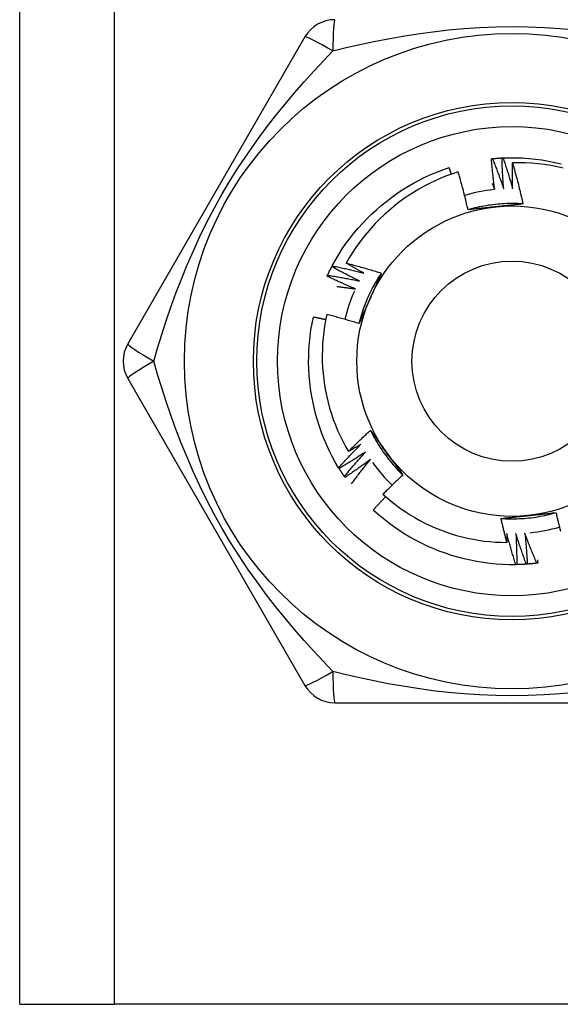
# Model space of a CAD drawing. Header units: inches. Extents: x 0 to 152, y -25 to 98.
# Tile 35 of 88: x 42.775 to 43.161, y 35.139 to 35.841. Entities that reach past the tile are written whole.
import ezdxf

# ---------------------------------------------------------------- set-up
doc = ezdxf.new("R2010")
doc.units = ezdxf.units.IN
doc.header["$LTSCALE"] = 9.095314
doc.header["$MEASUREMENT"] = 0
doc.layers.add('Visible Edges(ANSI)', color=7, linetype='Continuous', lineweight=25)
doc.layers.add('Visible Tangent Edges(ANSI)', color=7, linetype='Continuous', lineweight=25)

msp = doc.modelspace()

# ---------------------------------------------------------------- linework, layer by layer
at = {"layer": 'Visible Edges(ANSI)'}
for p, q in [((42.77533, 35.13893), (42.77533, 69.26398)), ((42.97877, 35.82876), (42.85237, 35.60983)), ((43.11178, 35.74192), (43.11253, 35.742)), ((43.1193, 35.74249), (43.12005, 35.74252)), ((42.99793, 35.66491), (42.99828, 35.66558)), ((42.9946, 35.65815), (42.99492, 35.65884)), ((42.85237, 35.58524), (42.97877, 35.36631)), ((43.00318, 35.52097), (43.00278, 35.52161)), ((43.00732, 35.51467), (43.00689, 35.51529)), ((43.12988, 35.45245), (43.12913, 35.45243)), ((43.13741, 35.45282), (43.13665, 35.45276)), ((43.1449, 35.45358), (43.14415, 35.45349)), ((43.14465, 35.45579), (43.1449, 35.45358)), ((43.00007, 35.35401), (43.25287, 35.35401)), ((42.77533, 35.13893), (42.84262, 35.13893)), ((43.41032, 35.13893), (42.84262, 35.13893))]:
    msp.add_line(p, q, dxfattribs=at)
at = {"layer": 'Visible Edges(ANSI)', "flags": 128}
for points in [[(43.11416, 35.71991), (43.11404, 35.72083), (43.11392, 35.72174), (43.1138, 35.72266), (43.11369, 35.72357), (43.11358, 35.72449), (43.11347, 35.7254), (43.11336, 35.72632), (43.11325, 35.72723), (43.11314, 35.72815), (43.11304, 35.72907), (43.11294, 35.72998), (43.11284, 35.7309), (43.11274, 35.73182), (43.11265, 35.73273), (43.11255, 35.73365), (43.11246, 35.73457), (43.11237, 35.73549), (43.11228, 35.73641), (43.11219, 35.73732), (43.11211, 35.73824), (43.11202, 35.73916), (43.11194, 35.74008), (43.11186, 35.741), (43.11178, 35.74192)], [(43.11253, 35.742), (43.11281, 35.74202), (43.11309, 35.74205), (43.11338, 35.74207), (43.11366, 35.7421), (43.11394, 35.74212), (43.11422, 35.74215), (43.1145, 35.74217), (43.11478, 35.74219), (43.11507, 35.74222), (43.11535, 35.74224), (43.11563, 35.74226), (43.11591, 35.74228), (43.11619, 35.7423), (43.11647, 35.74232), (43.11676, 35.74234), (43.11704, 35.74236), (43.11732, 35.74237), (43.1176, 35.74239), (43.11788, 35.74241), (43.11817, 35.74242), (43.11845, 35.74244), (43.11873, 35.74245), (43.11901, 35.74247), (43.11929, 35.74248)], [(43.11253, 35.742), (43.11288, 35.7411), (43.11324, 35.74021), (43.11358, 35.73932), (43.11393, 35.73842), (43.11428, 35.73753), (43.11462, 35.73663), (43.11497, 35.73573), (43.11531, 35.73484), (43.11565, 35.73394), (43.11598, 35.73304), (43.11632, 35.73214), (43.11665, 35.73124), (43.11698, 35.73034), (43.11732, 35.72944), (43.11764, 35.72854), (43.11797, 35.72763), (43.1183, 35.72673), (43.11862, 35.72583), (43.11894, 35.72492), (43.11926, 35.72402), (43.11958, 35.72311), (43.1199, 35.7222), (43.12021, 35.72129), (43.12053, 35.72039)], [(43.12053, 35.72039), (43.12045, 35.72131), (43.12038, 35.72222), (43.12031, 35.72314), (43.12025, 35.72406), (43.12018, 35.72498), (43.12012, 35.7259), (43.12006, 35.72682), (43.12, 35.72774), (43.11994, 35.72866), (43.11989, 35.72959), (43.11983, 35.73051), (43.11978, 35.73143), (43.11973, 35.73235), (43.11968, 35.73327), (43.11963, 35.73419), (43.11959, 35.73511), (43.11955, 35.73603), (43.1195, 35.73696), (43.11947, 35.73788), (43.11943, 35.7388), (43.11939, 35.73972), (43.11936, 35.74064), (43.11933, 35.74157), (43.1193, 35.74249)], [(43.12005, 35.74252), (43.12469, 35.74265), (43.12934, 35.74263), (43.13398, 35.74245), (43.13862, 35.74212), (43.14324, 35.74164), (43.14784, 35.74101), (43.15242, 35.74024), (43.15698, 35.73932), (43.1615, 35.73826)], [(43.12005, 35.74252), (43.12035, 35.74161), (43.12066, 35.7407), (43.12096, 35.73979), (43.12126, 35.73888), (43.12156, 35.73797), (43.12186, 35.73706), (43.12215, 35.73615), (43.12245, 35.73523), (43.12274, 35.73432), (43.12303, 35.7334), (43.12332, 35.73249), (43.12361, 35.73157), (43.12389, 35.73065), (43.12417, 35.72974), (43.12446, 35.72882), (43.12473, 35.7279), (43.12501, 35.72698), (43.12529, 35.72606), (43.12556, 35.72514), (43.12584, 35.72422), (43.12611, 35.7233), (43.12638, 35.72238), (43.12664, 35.72145), (43.12691, 35.72053)], [(43.12691, 35.72053), (43.12689, 35.7213), (43.12687, 35.72207), (43.12685, 35.72284), (43.12684, 35.7236), (43.12682, 35.72437), (43.12681, 35.72514), (43.12679, 35.72591), (43.12678, 35.72668), (43.12677, 35.72745), (43.12676, 35.72822), (43.12676, 35.72899), (43.12675, 35.72976), (43.12674, 35.73052), (43.12674, 35.73129), (43.12674, 35.73206), (43.12674, 35.73283), (43.12674, 35.7336), (43.12674, 35.73437), (43.12674, 35.73514), (43.12674, 35.73591), (43.12675, 35.73668), (43.12675, 35.73745), (43.12676, 35.73822), (43.12677, 35.73899)], [(43.16306, 35.73522), (43.1586, 35.7362), (43.15411, 35.73703), (43.14959, 35.73772), (43.14506, 35.73827), (43.1405, 35.73867), (43.13594, 35.73892), (43.13136, 35.73903), (43.12677, 35.73899)], [(43.12677, 35.73899), (43.12712, 35.73778), (43.12746, 35.73656), (43.1278, 35.73535), (43.12814, 35.73414), (43.12848, 35.73292), (43.12881, 35.73171), (43.12914, 35.73049), (43.12947, 35.72928), (43.12979, 35.72806), (43.13011, 35.72684), (43.13043, 35.72562), (43.13074, 35.7244), (43.13105, 35.72318), (43.13136, 35.72196), (43.13166, 35.72074), (43.13196, 35.71951), (43.13226, 35.71829), (43.13256, 35.71706), (43.13285, 35.71584), (43.13314, 35.71461), (43.13342, 35.71338), (43.13371, 35.71215), (43.13399, 35.71092), (43.13426, 35.70969)], [(42.99828, 35.66558), (43.00053, 35.66965), (43.00291, 35.67364), (43.00542, 35.67755), (43.00805, 35.68137), (43.01081, 35.68511), (43.01369, 35.68876), (43.01668, 35.69231), (43.01978, 35.69577), (43.02299, 35.69913), (43.02631, 35.70239), (43.02972, 35.70554), (43.03323, 35.70859), (43.03684, 35.71152), (43.04054, 35.71434), (43.04432, 35.71704), (43.04818, 35.71962), (43.05213, 35.72207), (43.05614, 35.72441), (43.06023, 35.72661), (43.06439, 35.72868), (43.06862, 35.73061), (43.0729, 35.73241), (43.07724, 35.73406), (43.08164, 35.73557)], [(43.08809, 35.73255), (43.08392, 35.73116), (43.07979, 35.72964), (43.0757, 35.72799), (43.07166, 35.72622), (43.06769, 35.72432), (43.06378, 35.72229), (43.05995, 35.72015), (43.05618, 35.71789), (43.05249, 35.71551), (43.04888, 35.71302), (43.04534, 35.71041), (43.04189, 35.70769), (43.03853, 35.70486), (43.03525, 35.70193), (43.03207, 35.69889), (43.02898, 35.69574), (43.02599, 35.6925), (43.02311, 35.68918), (43.02035, 35.68576), (43.01769, 35.68226), (43.01515, 35.67868), (43.01272, 35.67503), (43.01041, 35.67129), (43.00823, 35.66749)], [(43.08321, 35.73091), (43.08315, 35.73111), (43.08309, 35.7313), (43.08302, 35.7315), (43.08296, 35.73169), (43.08289, 35.73188), (43.08283, 35.73208), (43.08276, 35.73227), (43.08269, 35.73247), (43.08263, 35.73266), (43.08256, 35.73285), (43.0825, 35.73305), (43.08243, 35.73324), (43.08237, 35.73344), (43.0823, 35.73363), (43.08224, 35.73382), (43.08217, 35.73402), (43.0821, 35.73421), (43.08204, 35.73441), (43.08197, 35.7346), (43.08191, 35.73479), (43.08184, 35.73499), (43.08177, 35.73518), (43.08171, 35.73537), (43.08164, 35.73557)], [(43.09513, 35.70551), (43.09487, 35.70664), (43.0946, 35.70778), (43.09434, 35.70891), (43.09407, 35.71004), (43.0938, 35.71118), (43.09352, 35.71231), (43.09324, 35.71344), (43.09296, 35.71457), (43.09268, 35.7157), (43.09239, 35.71683), (43.09211, 35.71796), (43.09181, 35.71908), (43.09152, 35.72021), (43.09122, 35.72133), (43.09092, 35.72246), (43.09062, 35.72358), (43.09031, 35.72471), (43.09, 35.72583), (43.08969, 35.72695), (43.08938, 35.72807), (43.08906, 35.72919), (43.08874, 35.73031), (43.08842, 35.73143), (43.08809, 35.73255)], [(43.11236, 35.7243), (43.11244, 35.72412), (43.11251, 35.72394), (43.11259, 35.72376), (43.11267, 35.72357), (43.11274, 35.72339), (43.11282, 35.72321), (43.11289, 35.72302), (43.11297, 35.72284), (43.11304, 35.72266), (43.11312, 35.72248), (43.11319, 35.72229), (43.11327, 35.72211), (43.11334, 35.72193), (43.11341, 35.72174), (43.11349, 35.72156), (43.11356, 35.72138), (43.11364, 35.72119), (43.11371, 35.72101), (43.11379, 35.72083), (43.11386, 35.72065), (43.11394, 35.72046), (43.11401, 35.72028), (43.11408, 35.7201), (43.11416, 35.71991)], [(43.13426, 35.70969), (43.13262, 35.70979), (43.13097, 35.70987), (43.12932, 35.70992), (43.12768, 35.70995), (43.12603, 35.70995), (43.12438, 35.70993), (43.12273, 35.70989), (43.12108, 35.70982), (43.11944, 35.70973), (43.11779, 35.70961), (43.11615, 35.70947), (43.11451, 35.70931), (43.11287, 35.70912), (43.11124, 35.70891), (43.10961, 35.70868), (43.10798, 35.70842), (43.10635, 35.70814), (43.10473, 35.70783), (43.10312, 35.70751), (43.10151, 35.70715), (43.0999, 35.70678), (43.09831, 35.70638), (43.09671, 35.70595), (43.09513, 35.70551)], [(43.1149, 35.70762), (43.11407, 35.70753), (43.11324, 35.70745), (43.11241, 35.70736), (43.11158, 35.70727), (43.11075, 35.70719), (43.10993, 35.7071), (43.1091, 35.70701), (43.10827, 35.70692), (43.10745, 35.70684), (43.10662, 35.70675), (43.1058, 35.70666), (43.10498, 35.70657), (43.10415, 35.70649), (43.10333, 35.7064), (43.10251, 35.70631), (43.10169, 35.70622), (43.10087, 35.70613), (43.10005, 35.70605), (43.09922, 35.70596), (43.09841, 35.70587), (43.09759, 35.70578), (43.09677, 35.70569), (43.09595, 35.7056), (43.09513, 35.70551)], [(43.13426, 35.70969), (43.13346, 35.70961), (43.13266, 35.70952), (43.13186, 35.70943), (43.13105, 35.70934), (43.13025, 35.70925), (43.12945, 35.70917), (43.12865, 35.70908), (43.12784, 35.70899), (43.12704, 35.70891), (43.12623, 35.70882), (43.12543, 35.70873), (43.12462, 35.70865), (43.12381, 35.70856), (43.12301, 35.70848), (43.1222, 35.70839), (43.12139, 35.70831), (43.12058, 35.70822), (43.11977, 35.70814), (43.11896, 35.70805), (43.11815, 35.70796), (43.11734, 35.70788), (43.11653, 35.70779), (43.11571, 35.70771), (43.1149, 35.70762)], [(42.99492, 35.65884), (42.99504, 35.65909), (42.99516, 35.65935), (42.99528, 35.6596), (42.9954, 35.65986), (42.99552, 35.66011), (42.99565, 35.66037), (42.99577, 35.66062), (42.99589, 35.66088), (42.99602, 35.66113), (42.99614, 35.66138), (42.99626, 35.66164), (42.99639, 35.66189), (42.99652, 35.66214), (42.99664, 35.6624), (42.99677, 35.66265), (42.9969, 35.6629), (42.99702, 35.66315), (42.99715, 35.6634), (42.99728, 35.66366), (42.99741, 35.66391), (42.99754, 35.66416), (42.99767, 35.66441), (42.9978, 35.66466), (42.99793, 35.66491)], [(43.0176, 35.65476), (43.01677, 35.65516), (43.01594, 35.65557), (43.01511, 35.65598), (43.01429, 35.65638), (43.01346, 35.6568), (43.01264, 35.65721), (43.01181, 35.65762), (43.01099, 35.65804), (43.01017, 35.65846), (43.00935, 35.65887), (43.00853, 35.6593), (43.00771, 35.65972), (43.00689, 35.66014), (43.00607, 35.66057), (43.00525, 35.66099), (43.00443, 35.66142), (43.00362, 35.66185), (43.0028, 35.66229), (43.00199, 35.66272), (43.00117, 35.66316), (43.00036, 35.66359), (42.99955, 35.66403), (42.99874, 35.66447), (42.99793, 35.66491)], [(42.99828, 35.66558), (42.99922, 35.66538), (43.00016, 35.66518), (43.0011, 35.66498), (43.00203, 35.66478), (43.00297, 35.66457), (43.00391, 35.66437), (43.00484, 35.66416), (43.00578, 35.66395), (43.00672, 35.66373), (43.00765, 35.66352), (43.00859, 35.6633), (43.00952, 35.66309), (43.01046, 35.66287), (43.01139, 35.66265), (43.01233, 35.66242), (43.01326, 35.6622), (43.01419, 35.66197), (43.01513, 35.66174), (43.01606, 35.66151), (43.01699, 35.66128), (43.01792, 35.66104), (43.01885, 35.66081), (43.01978, 35.66057), (43.02071, 35.66033)], [(43.00823, 35.66749), (43.00928, 35.66722), (43.01032, 35.66694), (43.01137, 35.66667), (43.01242, 35.66639), (43.01347, 35.66611), (43.01451, 35.66583), (43.01556, 35.66555), (43.0166, 35.66526), (43.01765, 35.66497), (43.01869, 35.66468), (43.01973, 35.66439), (43.02078, 35.66409), (43.02182, 35.66379), (43.02286, 35.66349), (43.0239, 35.66319), (43.02494, 35.66289), (43.02598, 35.66258), (43.02702, 35.66227), (43.02805, 35.66196), (43.02909, 35.66164), (43.03013, 35.66133), (43.03116, 35.66101), (43.0322, 35.66069), (43.03324, 35.66036)], [(43.02071, 35.66033), (43.02019, 35.66062), (43.01967, 35.66091), (43.01914, 35.6612), (43.01862, 35.6615), (43.01809, 35.66179), (43.01757, 35.66208), (43.01705, 35.66238), (43.01653, 35.66267), (43.01601, 35.66297), (43.01549, 35.66326), (43.01496, 35.66356), (43.01444, 35.66386), (43.01392, 35.66416), (43.0134, 35.66446), (43.01288, 35.66476), (43.01237, 35.66506), (43.01185, 35.66536), (43.01133, 35.66566), (43.01081, 35.66596), (43.01029, 35.66627), (43.00978, 35.66657), (43.00926, 35.66687), (43.00874, 35.66718), (43.00823, 35.66749)], [(43.01477, 35.64903), (43.01393, 35.64939), (43.01308, 35.64975), (43.01223, 35.65012), (43.01138, 35.65048), (43.01054, 35.65085), (43.00969, 35.65122), (43.00885, 35.65159), (43.00801, 35.65196), (43.00716, 35.65234), (43.00632, 35.65271), (43.00548, 35.65309), (43.00464, 35.65347), (43.0038, 35.65385), (43.00296, 35.65423), (43.00212, 35.65462), (43.00128, 35.655), (43.00044, 35.65539), (42.99961, 35.65578), (42.99877, 35.65617), (42.99794, 35.65656), (42.9971, 35.65696), (42.99627, 35.65735), (42.99544, 35.65775), (42.9946, 35.65815)], [(42.99492, 35.65884), (42.99587, 35.65869), (42.99682, 35.65854), (42.99776, 35.65838), (42.99871, 35.65823), (42.99966, 35.65807), (43.0006, 35.65791), (43.00155, 35.65776), (43.0025, 35.65759), (43.00344, 35.65743), (43.00439, 35.65726), (43.00533, 35.6571), (43.00628, 35.65693), (43.00722, 35.65676), (43.00817, 35.65658), (43.00911, 35.65641), (43.01006, 35.65623), (43.011, 35.65606), (43.01194, 35.65588), (43.01289, 35.65569), (43.01383, 35.65551), (43.01477, 35.65532), (43.01571, 35.65514), (43.01666, 35.65495), (43.0176, 35.65476)], [(43.03324, 35.66036), (43.03233, 35.65899), (43.03144, 35.6576), (43.03057, 35.6562), (43.02972, 35.65479), (43.02889, 35.65336), (43.02809, 35.65192), (43.0273, 35.65047), (43.02653, 35.64901), (43.02579, 35.64754), (43.02507, 35.64606), (43.02437, 35.64457), (43.02369, 35.64307), (43.02303, 35.64155), (43.0224, 35.64003), (43.02178, 35.6385), (43.02119, 35.63696), (43.02063, 35.63542), (43.02008, 35.63386), (43.01956, 35.6323), (43.01906, 35.63073), (43.01858, 35.62915), (43.01813, 35.62757), (43.0177, 35.62597), (43.01729, 35.62438)], [(43.03324, 35.66036), (43.03291, 35.65963), (43.03259, 35.65889), (43.03226, 35.65815), (43.03194, 35.65741), (43.03161, 35.65667), (43.03128, 35.65593), (43.03096, 35.65519), (43.03063, 35.65445), (43.0303, 35.65371), (43.02998, 35.65297), (43.02965, 35.65223), (43.02932, 35.65149), (43.02899, 35.65075), (43.02866, 35.65001), (43.02833, 35.64927), (43.028, 35.64852), (43.02767, 35.64778), (43.02734, 35.64704), (43.02701, 35.64629), (43.02668, 35.64555), (43.02635, 35.6448), (43.02601, 35.64405), (43.02568, 35.64331), (43.02535, 35.64256)], [(43.00154, 35.65084), (43.00209, 35.65077), (43.00265, 35.6507), (43.0032, 35.65063), (43.00375, 35.65056), (43.0043, 35.65049), (43.00485, 35.65042), (43.0054, 35.65035), (43.00596, 35.65027), (43.00651, 35.6502), (43.00706, 35.65013), (43.00761, 35.65005), (43.00816, 35.64998), (43.00871, 35.6499), (43.00926, 35.64983), (43.00982, 35.64975), (43.01037, 35.64967), (43.01092, 35.64959), (43.01147, 35.64951), (43.01202, 35.64944), (43.01257, 35.64936), (43.01312, 35.64927), (43.01367, 35.64919), (43.01422, 35.64911), (43.01477, 35.64903)], [(43.02535, 35.64256), (43.02501, 35.6418), (43.02467, 35.64103), (43.02433, 35.64027), (43.02399, 35.63951), (43.02365, 35.63875), (43.02331, 35.63799), (43.02298, 35.63723), (43.02264, 35.63647), (43.0223, 35.63571), (43.02197, 35.63496), (43.02163, 35.6342), (43.02129, 35.63344), (43.02096, 35.63268), (43.02062, 35.63193), (43.02029, 35.63117), (43.01995, 35.63042), (43.01962, 35.62966), (43.01929, 35.62891), (43.01895, 35.62815), (43.01862, 35.6274), (43.01829, 35.62664), (43.01796, 35.62589), (43.01762, 35.62513), (43.01729, 35.62438)], [(43.00278, 35.52161), (43.00042, 35.52561), (42.99819, 35.52969), (42.99609, 35.53383), (42.99414, 35.53805), (42.99231, 35.54232), (42.99063, 35.54665), (42.98909, 35.55103), (42.98768, 35.55546), (42.98642, 35.55993), (42.98529, 35.56444), (42.98431, 35.56898), (42.98347, 35.57355), (42.98277, 35.57815), (42.98222, 35.58276), (42.98181, 35.58739), (42.98155, 35.59203), (42.98143, 35.59668), (42.98146, 35.60132), (42.98164, 35.60596), (42.98197, 35.6106), (42.98245, 35.61522), (42.98307, 35.61982), (42.98385, 35.6244), (42.98478, 35.62895)], [(42.99356, 35.62708), (42.9932, 35.62716), (42.99283, 35.62724), (42.99247, 35.62732), (42.9921, 35.6274), (42.99174, 35.62748), (42.99137, 35.62756), (42.99101, 35.62764), (42.99064, 35.62772), (42.99028, 35.6278), (42.98991, 35.62788), (42.98954, 35.62796), (42.98918, 35.62804), (42.98881, 35.62812), (42.98845, 35.62819), (42.98808, 35.62827), (42.98771, 35.62835), (42.98735, 35.62843), (42.98698, 35.6285), (42.98661, 35.62858), (42.98625, 35.62865), (42.98588, 35.62873), (42.98551, 35.62881), (42.98515, 35.62888), (42.98478, 35.62895)], [(42.99434, 35.63082), (42.99349, 35.62669), (42.99277, 35.62254), (42.99218, 35.61836), (42.99172, 35.61417), (42.99139, 35.60997), (42.99119, 35.60575), (42.99112, 35.60152), (42.99118, 35.59729), (42.99138, 35.59307), (42.99171, 35.58886), (42.99217, 35.58467), (42.99275, 35.58049), (42.99347, 35.57634), (42.99432, 35.57222), (42.9953, 35.56812), (42.9964, 35.56405), (42.99764, 35.56002), (42.999, 35.55602), (43.00049, 35.55207), (43.0021, 35.54816), (43.00383, 35.5443), (43.00569, 35.54051), (43.00766, 35.53678), (43.00974, 35.53312)], [(43.01729, 35.62438), (43.01634, 35.62467), (43.01539, 35.62496), (43.01444, 35.62525), (43.01349, 35.62553), (43.01254, 35.62582), (43.01158, 35.6261), (43.01063, 35.62638), (43.00968, 35.62666), (43.00872, 35.62693), (43.00777, 35.62721), (43.00681, 35.62748), (43.00585, 35.62775), (43.0049, 35.62801), (43.00394, 35.62828), (43.00298, 35.62854), (43.00202, 35.6288), (43.00106, 35.62906), (43.00011, 35.62932), (42.99915, 35.62957), (42.99818, 35.62983), (42.99722, 35.63008), (42.99626, 35.63033), (42.9953, 35.63057), (42.99434, 35.63082)], [(43.00974, 35.53312), (43.01038, 35.53376), (43.01103, 35.5344), (43.01167, 35.53504), (43.01231, 35.53568), (43.01296, 35.53632), (43.0136, 35.53696), (43.01425, 35.53759), (43.0149, 35.53823), (43.01555, 35.53886), (43.0162, 35.53949), (43.01685, 35.54012), (43.01751, 35.54075), (43.01816, 35.54138), (43.01882, 35.542), (43.01948, 35.54263), (43.02013, 35.54325), (43.02079, 35.54388), (43.02145, 35.5445), (43.02212, 35.54512), (43.02278, 35.54574), (43.02344, 35.54636), (43.02411, 35.54698), (43.02477, 35.54759), (43.02544, 35.54821)], [(43.02544, 35.54821), (43.02592, 35.54756), (43.0264, 35.54691), (43.02687, 35.54625), (43.02735, 35.5456), (43.02783, 35.54495), (43.02831, 35.5443), (43.02878, 35.54365), (43.02926, 35.54299), (43.02974, 35.54234), (43.03021, 35.54169), (43.03069, 35.54103), (43.03117, 35.54038), (43.03165, 35.53972), (43.03212, 35.53907), (43.0326, 35.53841), (43.03308, 35.53775), (43.03356, 35.5371), (43.03404, 35.53644), (43.03452, 35.53578), (43.035, 35.53512), (43.03548, 35.53446), (43.03596, 35.5338), (43.03644, 35.53313), (43.03692, 35.53247)], [(43.02544, 35.54821), (43.02618, 35.54673), (43.02694, 35.54527), (43.02772, 35.54381), (43.02852, 35.54237), (43.02934, 35.54094), (43.03018, 35.53953), (43.03104, 35.53812), (43.03192, 35.53673), (43.03282, 35.53535), (43.03375, 35.53398), (43.03469, 35.53263), (43.03565, 35.53129), (43.03663, 35.52996), (43.03763, 35.52865), (43.03865, 35.52736), (43.03969, 35.52608), (43.04074, 35.52481), (43.04182, 35.52356), (43.04291, 35.52233), (43.04402, 35.52111), (43.04515, 35.51991), (43.04629, 35.51872), (43.04746, 35.51756), (43.04864, 35.51641)], [(43.00278, 35.52161), (43.00343, 35.52232), (43.00408, 35.52303), (43.00473, 35.52373), (43.00538, 35.52444), (43.00603, 35.52514), (43.00669, 35.52584), (43.00734, 35.52654), (43.008, 35.52724), (43.00866, 35.52794), (43.00932, 35.52864), (43.00998, 35.52934), (43.01064, 35.53003), (43.0113, 35.53073), (43.01197, 35.53142), (43.01263, 35.53211), (43.0133, 35.5328), (43.01397, 35.53349), (43.01464, 35.53418), (43.01531, 35.53486), (43.01599, 35.53555), (43.01666, 35.53623), (43.01734, 35.53691), (43.01801, 35.5376), (43.01869, 35.53828)], [(43.01869, 35.53828), (43.01832, 35.53806), (43.01795, 35.53784), (43.01758, 35.53762), (43.01721, 35.5374), (43.01684, 35.53719), (43.01647, 35.53697), (43.01609, 35.53675), (43.01572, 35.53654), (43.01535, 35.53632), (43.01498, 35.5361), (43.01461, 35.53589), (43.01423, 35.53567), (43.01386, 35.53546), (43.01349, 35.53525), (43.01311, 35.53503), (43.01274, 35.53482), (43.01237, 35.53461), (43.01199, 35.53439), (43.01162, 35.53418), (43.01124, 35.53397), (43.01087, 35.53376), (43.01049, 35.53354), (43.01012, 35.53333), (43.00974, 35.53312)], [(43.02191, 35.53276), (43.02115, 35.53225), (43.02038, 35.53175), (43.0196, 35.53124), (43.01883, 35.53074), (43.01806, 35.53023), (43.01729, 35.52973), (43.01651, 35.52923), (43.01573, 35.52873), (43.01496, 35.52824), (43.01418, 35.52774), (43.0134, 35.52725), (43.01262, 35.52676), (43.01184, 35.52627), (43.01106, 35.52578), (43.01027, 35.52529), (43.00949, 35.5248), (43.0087, 35.52432), (43.00792, 35.52383), (43.00713, 35.52335), (43.00634, 35.52287), (43.00555, 35.52239), (43.00476, 35.52192), (43.00397, 35.52144), (43.00318, 35.52097)], [(43.00689, 35.51529), (43.0075, 35.51603), (43.00811, 35.51677), (43.00872, 35.51751), (43.00934, 35.51825), (43.00995, 35.51899), (43.01057, 35.51972), (43.01119, 35.52046), (43.01181, 35.52119), (43.01243, 35.52192), (43.01305, 35.52265), (43.01367, 35.52338), (43.0143, 35.52411), (43.01493, 35.52484), (43.01555, 35.52556), (43.01618, 35.52629), (43.01681, 35.52701), (43.01745, 35.52774), (43.01808, 35.52846), (43.01872, 35.52918), (43.01935, 35.5299), (43.01999, 35.53062), (43.02063, 35.53133), (43.02127, 35.53205), (43.02191, 35.53276)], [(43.03692, 35.53247), (43.03741, 35.5318), (43.0379, 35.53112), (43.03839, 35.53045), (43.03888, 35.52977), (43.03937, 35.5291), (43.03986, 35.52843), (43.04035, 35.52775), (43.04084, 35.52708), (43.04132, 35.52641), (43.04181, 35.52574), (43.0423, 35.52507), (43.04279, 35.5244), (43.04327, 35.52373), (43.04376, 35.52306), (43.04425, 35.5224), (43.04474, 35.52173), (43.04522, 35.52106), (43.04571, 35.5204), (43.0462, 35.51973), (43.04668, 35.51907), (43.04717, 35.5184), (43.04766, 35.51774), (43.04815, 35.51707), (43.04863, 35.51641)], [(43.00689, 35.51529), (43.00673, 35.51553), (43.00657, 35.51576), (43.00641, 35.51599), (43.00626, 35.51623), (43.0061, 35.51646), (43.00594, 35.5167), (43.00578, 35.51693), (43.00563, 35.51717), (43.00547, 35.5174), (43.00531, 35.51764), (43.00516, 35.51787), (43.00501, 35.51811), (43.00485, 35.51835), (43.0047, 35.51858), (43.00454, 35.51882), (43.00439, 35.51906), (43.00424, 35.5193), (43.00409, 35.51953), (43.00394, 35.51977), (43.00379, 35.52001), (43.00364, 35.52025), (43.00349, 35.52049), (43.00334, 35.52073), (43.00319, 35.52097)], [(43.02542, 35.52742), (43.02468, 35.52687), (43.02393, 35.52633), (43.02319, 35.52578), (43.02244, 35.52524), (43.0217, 35.5247), (43.02095, 35.52416), (43.0202, 35.52362), (43.01945, 35.52308), (43.0187, 35.52254), (43.01795, 35.52201), (43.0172, 35.52147), (43.01645, 35.52094), (43.01569, 35.52041), (43.01494, 35.51988), (43.01418, 35.51936), (43.01342, 35.51883), (43.01266, 35.5183), (43.0119, 35.51778), (43.01114, 35.51726), (43.01038, 35.51674), (43.00962, 35.51622), (43.00885, 35.5157), (43.00809, 35.51519), (43.00732, 35.51467)], [(43.01197, 35.51007), (43.01251, 35.5108), (43.01306, 35.51154), (43.0136, 35.51227), (43.01415, 35.513), (43.0147, 35.51373), (43.01526, 35.51446), (43.01581, 35.51519), (43.01636, 35.51592), (43.01692, 35.51664), (43.01748, 35.51737), (43.01803, 35.51809), (43.01859, 35.51882), (43.01915, 35.51954), (43.01972, 35.52026), (43.02028, 35.52098), (43.02085, 35.5217), (43.02141, 35.52242), (43.02198, 35.52314), (43.02255, 35.52385), (43.02312, 35.52457), (43.02369, 35.52528), (43.02427, 35.526), (43.02484, 35.52671), (43.02542, 35.52742)], [(43.04863, 35.51641), (43.04803, 35.51585), (43.04743, 35.51529), (43.04683, 35.51472), (43.04623, 35.51416), (43.04563, 35.5136), (43.04503, 35.51303), (43.04444, 35.51246), (43.04384, 35.5119), (43.04325, 35.51133), (43.04265, 35.51076), (43.04206, 35.51019), (43.04147, 35.50961), (43.04088, 35.50904), (43.04029, 35.50847), (43.0397, 35.50789), (43.03911, 35.50732), (43.03853, 35.50674), (43.03794, 35.50616), (43.03736, 35.50558), (43.03677, 35.505), (43.03619, 35.50442), (43.03561, 35.50384), (43.03503, 35.50326), (43.03445, 35.50267)], [(43.03636, 35.50097), (43.03598, 35.50057), (43.03561, 35.50018), (43.03524, 35.49978), (43.03486, 35.49939), (43.03449, 35.49899), (43.03412, 35.4986), (43.03375, 35.4982), (43.03337, 35.4978), (43.033, 35.49741), (43.03263, 35.49701), (43.03226, 35.49661), (43.03189, 35.49621), (43.03152, 35.49581), (43.03116, 35.49541), (43.03079, 35.49501), (43.03042, 35.49461), (43.03005, 35.49421), (43.02969, 35.49381), (43.02932, 35.49341), (43.02895, 35.49301), (43.02859, 35.4926), (43.02822, 35.4922), (43.02786, 35.4918), (43.02749, 35.49139)], [(43.03445, 35.50267), (43.03748, 35.49999), (43.04059, 35.4974), (43.04377, 35.49491), (43.04702, 35.49252), (43.05035, 35.49024), (43.05374, 35.48805), (43.0572, 35.48597), (43.06072, 35.484), (43.06431, 35.48213), (43.06796, 35.48038), (43.07166, 35.47873), (43.07541, 35.4772), (43.07921, 35.47579), (43.08304, 35.4745), (43.0869, 35.47333), (43.0908, 35.47228), (43.09473, 35.47136), (43.09868, 35.47055), (43.10266, 35.46987), (43.10666, 35.46931), (43.11068, 35.46888), (43.11471, 35.46857), (43.11875, 35.46839), (43.1228, 35.46833)], [(43.12913, 35.45243), (43.12448, 35.45242), (43.11983, 35.45257), (43.1152, 35.45287), (43.11057, 35.45332), (43.10597, 35.45392), (43.10138, 35.45466), (43.09682, 35.45556), (43.09229, 35.45659), (43.0878, 35.45777), (43.08334, 35.45909), (43.07893, 35.46055), (43.07457, 35.46214), (43.07025, 35.46388), (43.066, 35.46574), (43.0618, 35.46774), (43.05767, 35.46987), (43.05361, 35.47212), (43.04962, 35.47451), (43.04571, 35.47702), (43.04188, 35.47965), (43.03814, 35.48241), (43.0345, 35.48528), (43.03095, 35.48828), (43.02749, 35.49139)], [(43.11868, 35.48538), (43.12032, 35.48528), (43.12197, 35.4852), (43.12362, 35.48515), (43.12527, 35.48512), (43.12691, 35.48512), (43.12856, 35.48514), (43.13021, 35.48518), (43.13186, 35.48525), (43.1335, 35.48534), (43.13515, 35.48546), (43.13679, 35.4856), (43.13843, 35.48576), (43.14007, 35.48595), (43.1417, 35.48616), (43.14334, 35.48639), (43.14496, 35.48665), (43.14659, 35.48693), (43.14821, 35.48724), (43.14982, 35.48757), (43.15143, 35.48792), (43.15304, 35.4883), (43.15463, 35.48869), (43.15623, 35.48912), (43.15781, 35.48957)], [(43.11868, 35.48538), (43.11948, 35.48547), (43.12028, 35.48555), (43.12108, 35.48564), (43.12189, 35.48573), (43.12269, 35.48582), (43.12349, 35.4859), (43.12429, 35.48599), (43.1251, 35.48608), (43.1259, 35.48616), (43.12671, 35.48625), (43.12751, 35.48634), (43.12832, 35.48642), (43.12913, 35.48651), (43.12993, 35.48659), (43.13074, 35.48668), (43.13155, 35.48677), (43.13236, 35.48685), (43.13317, 35.48694), (43.13398, 35.48702), (43.13479, 35.48711), (43.1356, 35.48719), (43.13641, 35.48728), (43.13723, 35.48736), (43.13804, 35.48745)], [(43.13804, 35.48745), (43.13887, 35.48754), (43.1397, 35.48762), (43.14053, 35.48771), (43.14136, 35.4878), (43.14219, 35.48789), (43.14301, 35.48797), (43.14384, 35.48806), (43.14467, 35.48815), (43.14549, 35.48823), (43.14632, 35.48832), (43.14714, 35.48841), (43.14796, 35.4885), (43.14879, 35.48859), (43.14961, 35.48867), (43.15043, 35.48876), (43.15125, 35.48885), (43.15207, 35.48894), (43.15289, 35.48903), (43.15372, 35.48912), (43.15454, 35.4892), (43.15535, 35.48929), (43.15617, 35.48938), (43.15699, 35.48947), (43.15781, 35.48956)], [(43.15781, 35.48956), (43.15796, 35.48893), (43.1581, 35.48829), (43.15825, 35.48766), (43.1584, 35.48702), (43.15855, 35.48639), (43.1587, 35.48575), (43.15885, 35.48512), (43.159, 35.48449), (43.15915, 35.48385), (43.15931, 35.48322), (43.15946, 35.48259), (43.15962, 35.48195), (43.15977, 35.48132), (43.15993, 35.48069), (43.16009, 35.48006), (43.16025, 35.47942), (43.16041, 35.47879), (43.16057, 35.47816), (43.16073, 35.47753), (43.16089, 35.4769), (43.16105, 35.47627)], [(43.1228, 35.46833), (43.12262, 35.46904), (43.12244, 35.46975), (43.12226, 35.47045), (43.12207, 35.47116), (43.12189, 35.47187), (43.12172, 35.47258), (43.12154, 35.47329), (43.12136, 35.474), (43.12119, 35.47471), (43.12101, 35.47542), (43.12084, 35.47613), (43.12066, 35.47684), (43.12049, 35.47755), (43.12032, 35.47826), (43.12015, 35.47897), (43.11999, 35.47968), (43.11982, 35.48039), (43.11965, 35.4811), (43.11949, 35.48181), (43.11932, 35.48253), (43.11916, 35.48324), (43.119, 35.48395), (43.11884, 35.48466), (43.11868, 35.48538)], [(43.12284, 35.47459), (43.12284, 35.47433), (43.12284, 35.47407), (43.12284, 35.47381), (43.12284, 35.47355), (43.12284, 35.47329), (43.12284, 35.47303), (43.12284, 35.47277), (43.12284, 35.47251), (43.12283, 35.47225), (43.12283, 35.47199), (43.12283, 35.47172), (43.12283, 35.47146), (43.12283, 35.4712), (43.12283, 35.47094), (43.12283, 35.47068), (43.12282, 35.47042), (43.12282, 35.47016), (43.12282, 35.4699), (43.12282, 35.46964), (43.12282, 35.46938), (43.12281, 35.46912), (43.12281, 35.46885), (43.12281, 35.46859), (43.1228, 35.46833)], [(43.12913, 35.45243), (43.12884, 35.45335), (43.12856, 35.45426), (43.12828, 35.45518), (43.12801, 35.4561), (43.12773, 35.45702), (43.12746, 35.45794), (43.12719, 35.45886), (43.12692, 35.45978), (43.12665, 35.4607), (43.12638, 35.46163), (43.12612, 35.46255), (43.12585, 35.46347), (43.12559, 35.4644), (43.12533, 35.46532), (43.12508, 35.46625), (43.12482, 35.46717), (43.12457, 35.4681), (43.12431, 35.46902), (43.12406, 35.46995), (43.12381, 35.47088), (43.12357, 35.47181), (43.12332, 35.47274), (43.12308, 35.47367), (43.12284, 35.47459)], [(43.12922, 35.47457), (43.12927, 35.47365), (43.12932, 35.47273), (43.12936, 35.47181), (43.12941, 35.47089), (43.12945, 35.46997), (43.12949, 35.46905), (43.12952, 35.46812), (43.12956, 35.4672), (43.12959, 35.46628), (43.12962, 35.46536), (43.12965, 35.46444), (43.12968, 35.46352), (43.12971, 35.46259), (43.12973, 35.46167), (43.12976, 35.46075), (43.12978, 35.45983), (43.1298, 35.4589), (43.12981, 35.45798), (43.12983, 35.45706), (43.12984, 35.45614), (43.12985, 35.45521), (43.12986, 35.45429), (43.12987, 35.45337), (43.12988, 35.45245)], [(43.13665, 35.45276), (43.13632, 35.45366), (43.136, 35.45457), (43.13567, 35.45547), (43.13535, 35.45637), (43.13502, 35.45728), (43.1347, 35.45818), (43.13438, 35.45908), (43.13407, 35.45999), (43.13375, 35.4609), (43.13344, 35.4618), (43.13312, 35.46271), (43.13281, 35.46362), (43.1325, 35.46453), (43.1322, 35.46544), (43.13189, 35.46635), (43.13159, 35.46726), (43.13129, 35.46817), (43.13099, 35.46908), (43.13069, 35.47), (43.13039, 35.47091), (43.1301, 35.47183), (43.1298, 35.47274), (43.12951, 35.47366), (43.12922, 35.47457)], [(43.1356, 35.47488), (43.1357, 35.47396), (43.13579, 35.47305), (43.13588, 35.47213), (43.13597, 35.47121), (43.13606, 35.47029), (43.13615, 35.46938), (43.13624, 35.46846), (43.13632, 35.46754), (43.1364, 35.46662), (43.13648, 35.4657), (43.13656, 35.46478), (43.13663, 35.46386), (43.13671, 35.46294), (43.13678, 35.46202), (43.13685, 35.4611), (43.13692, 35.46018), (43.13699, 35.45926), (43.13705, 35.45834), (43.13712, 35.45742), (43.13718, 35.4565), (43.13724, 35.45558), (43.1373, 35.45466), (43.13735, 35.45374), (43.13741, 35.45282)], [(43.14415, 35.45349), (43.14378, 35.45437), (43.1434, 35.45525), (43.14303, 35.45614), (43.14266, 35.45702), (43.14229, 35.45791), (43.14192, 35.45879), (43.14156, 35.45968), (43.14119, 35.46057), (43.14083, 35.46146), (43.14047, 35.46235), (43.14011, 35.46324), (43.13976, 35.46413), (43.1394, 35.46502), (43.13905, 35.46591), (43.13869, 35.46681), (43.13834, 35.4677), (43.138, 35.4686), (43.13765, 35.46949), (43.1373, 35.47039), (43.13696, 35.47129), (43.13662, 35.47218), (43.13628, 35.47308), (43.13594, 35.47398), (43.1356, 35.47488)], [(43.13665, 35.45276), (43.13637, 35.45274), (43.13609, 35.45272), (43.13581, 35.45271), (43.13553, 35.45269), (43.13524, 35.45267), (43.13496, 35.45265), (43.13468, 35.45264), (43.1344, 35.45262), (43.13412, 35.45261), (43.13383, 35.45259), (43.13355, 35.45258), (43.13327, 35.45257), (43.13299, 35.45255), (43.1327, 35.45254), (43.13242, 35.45253), (43.13214, 35.45252), (43.13186, 35.45251), (43.13158, 35.4525), (43.13129, 35.45249), (43.13101, 35.45248), (43.13073, 35.45247), (43.13045, 35.45247), (43.13016, 35.45246), (43.12988, 35.45245)], [(43.14415, 35.45349), (43.14387, 35.45345), (43.14359, 35.45342), (43.14331, 35.45339), (43.14303, 35.45335), (43.14275, 35.45332), (43.14247, 35.45329), (43.14219, 35.45326), (43.14191, 35.45323), (43.14163, 35.4532), (43.14135, 35.45317), (43.14107, 35.45314), (43.14078, 35.45311), (43.1405, 35.45309), (43.14022, 35.45306), (43.13994, 35.45303), (43.13966, 35.45301), (43.13938, 35.45298), (43.1391, 35.45296), (43.13881, 35.45294), (43.13853, 35.45291), (43.13825, 35.45289), (43.13797, 35.45287), (43.13769, 35.45285), (43.13741, 35.45282)]]:
    msp.add_lwpolyline(points, dxfattribs=at)
at = {"layer": 'Visible Edges(ANSI)'}
for radius in [0.23368, 0.16727, 0.11069]:
    msp.add_circle((43.12647, 35.59754), radius, dxfattribs=at)
for centre, radius, start, end in [((43.00007, 35.81646), 0.0246, 90, 150), ((43.12647, 35.59754), 0.12299, 96.0181, 105.9569), ((43.12647, 35.59754), 0.12299, 156.0181, 165.9569), ((42.87368, 35.59754), 0.0246, 150, 210), ((43.12647, 35.59754), 0.12299, 216.0181, 225.9569), ((43.12647, 35.59754), 0.12299, 276.0181, 285.9569), ((43.00007, 35.37861), 0.0246, 210, 270)]:
    msp.add_arc(centre, radius, start, end, dxfattribs=at)
at = {"layer": 'Visible Tangent Edges(ANSI)'}
msp.add_line((42.84262, 69.26398), (42.84262, 35.13893), dxfattribs=at)
at = {"layer": 'Visible Tangent Edges(ANSI)', "flags": 128}
for points in [[(42.9987, 35.81884), (43.00822, 35.82116), (43.01799, 35.82339), (43.02799, 35.82551), (43.03821, 35.8275), (43.04864, 35.82935), (43.05926, 35.83101), (43.07008, 35.83248), (43.08106, 35.83374), (43.09221, 35.83475), (43.10351, 35.83551), (43.11494, 35.83598), (43.1265, 35.83614), (43.1381, 35.83598), (43.14956, 35.83552), (43.16087, 35.83477), (43.17201, 35.83375)], [(42.87093, 35.59754), (42.87369, 35.60694), (42.87664, 35.61652), (42.8798, 35.62625), (42.88319, 35.6361), (42.88681, 35.64606), (42.89069, 35.6561), (42.89482, 35.6662), (42.89923, 35.67635), (42.90392, 35.68651), (42.90892, 35.69667), (42.91423, 35.7068), (42.91986, 35.71688), (42.92579, 35.72684), (42.93192, 35.73652), (42.93821, 35.74593), (42.94466, 35.75507), (42.95123, 35.76394), (42.9579, 35.77255), (42.96465, 35.7809), (42.97145, 35.78899), (42.97828, 35.79683), (42.98511, 35.80441), (42.99193, 35.81175), (42.9987, 35.81884)], [(42.9987, 35.37623), (42.99193, 35.38332), (42.98511, 35.39067), (42.97827, 35.39827), (42.97143, 35.40613), (42.96462, 35.41425), (42.95786, 35.42262), (42.95118, 35.43126), (42.9446, 35.44015), (42.93814, 35.44929), (42.93184, 35.4587), (42.92572, 35.46836), (42.91981, 35.47828), (42.91415, 35.48839), (42.90883, 35.49854), (42.90383, 35.5087), (42.89914, 35.51885), (42.89474, 35.52898), (42.89062, 35.53906), (42.88676, 35.54908), (42.88315, 35.55901), (42.87978, 35.56884), (42.87663, 35.57856), (42.87369, 35.58813), (42.87093, 35.59754)], [(43.17188, 35.36133), (43.16073, 35.36032), (43.14943, 35.35957), (43.138, 35.3591), (43.12644, 35.35893), (43.11484, 35.35909), (43.10338, 35.35955), (43.09207, 35.3603), (43.08093, 35.36132), (43.06996, 35.36257), (43.05916, 35.36404), (43.04856, 35.36571), (43.03816, 35.36756), (43.02796, 35.36955), (43.01798, 35.37168), (43.00822, 35.37391), (42.9987, 35.37623)]]:
    msp.add_lwpolyline(points, dxfattribs=at)
at = {"layer": 'Visible Tangent Edges(ANSI)'}
for radius in [0.18449, 0.18203, 0.07134]:
    msp.add_circle((43.12647, 35.59754), radius, dxfattribs=at)
for centre, major_axis, start_param, end_param in [((43.00007, 35.81646), (0, 0.0246), 0, 1.474012), ((43.00007, 35.81646), (-0.0213, 0.0123), 4.809173, 6.283185), ((42.87368, 35.59754), (-0.0213, 0.0123), 0, 1.474012), ((42.87368, 35.59754), (-0.0213, -0.0123), 4.809173, 6.283185), ((43.00007, 35.37861), (-0.0213, -0.0123), 0, 1.474012), ((43.00007, 35.37861), (0, -0.0246), 4.809173, 6.283185)]:
    msp.add_ellipse(centre, major_axis=major_axis, ratio=0.056054, start_param=start_param, end_param=end_param, dxfattribs=at)

doc.saveas('drawing.dxf')
